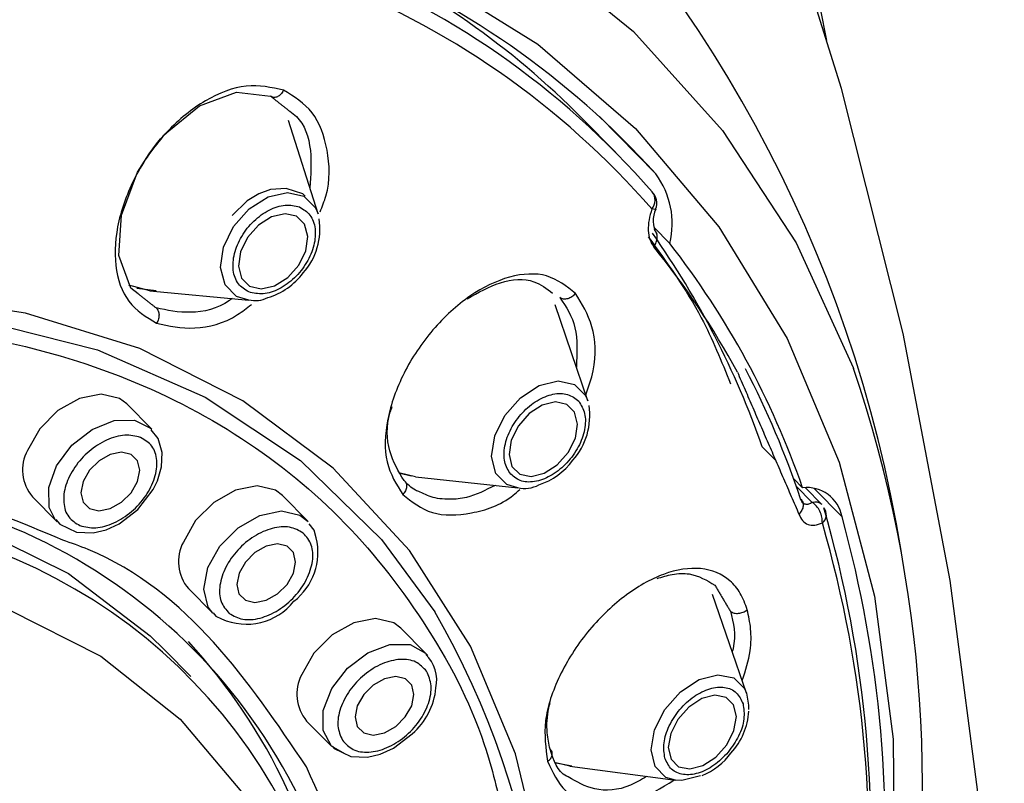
# Model space of a CAD drawing. Header units: millimetres. Extents: x 4906.17 to 4907.31, y 4759.5 to 4761.8.
# Tile 28 of 39: x 4906.7694 to 4906.7865, y 4760.6949 to 4760.7082. Entities that reach past the tile are written whole.
import ezdxf

# ---------------------------------------------------------------- set-up
doc = ezdxf.new("R2010")
doc.units = ezdxf.units.MM
doc.layers.add('SANINDUSA', color=3, linetype='Continuous')

msp = doc.modelspace()

# ---------------------------------------------------------------- linework, layer by layer
at = {"layer": 'SANINDUSA'}
for p, q in [((4906.774572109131, 4760.704830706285), (4906.774054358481, 4760.706452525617)), ((4906.779745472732, 4760.705897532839), (4906.779159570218, 4760.7064919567)), ((4906.779457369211, 4760.706521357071), (4906.780438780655, 4760.705525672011)), ((4906.780682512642, 4760.704319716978), (4906.780405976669, 4760.70460027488)), ((4906.771645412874, 4760.703497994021), (4906.771283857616, 4760.703591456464)), ((4906.771755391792, 4760.703495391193), (4906.771420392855, 4760.70353350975)), ((4906.771645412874, 4760.703497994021), (4906.77336909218, 4760.70333608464)), ((4906.779256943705, 4760.701585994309), (4906.778692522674, 4760.703251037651)), ((4906.771681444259, 4760.701090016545), (4906.771245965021, 4760.701531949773)), ((4906.782521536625, 4760.700547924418), (4906.782288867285, 4760.700783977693)), ((4906.776186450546, 4760.700277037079), (4906.775974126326, 4760.700327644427)), ((4906.776260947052, 4760.700266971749), (4906.775974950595, 4760.70033690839)), ((4906.776260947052, 4760.700266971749), (4906.77804386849, 4760.700073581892)), ((4906.782988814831, 4760.700073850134), (4906.782831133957, 4760.700233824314)), ((4906.783157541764, 4760.699820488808), (4906.782876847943, 4760.700105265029)), ((4906.783323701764, 4760.699782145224), (4906.783039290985, 4760.700070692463)), ((4906.769607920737, 4760.699917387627), (4906.770036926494, 4760.699482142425)), ((4906.774397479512, 4760.699489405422), (4906.773955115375, 4760.699938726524)), ((4906.783673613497, 4760.699570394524), (4906.783189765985, 4760.700061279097)), ((4906.78300276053, 4760.699790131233), (4906.78299842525, 4760.699785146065)), ((4906.774252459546, 4760.699600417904), (4906.774397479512, 4760.699489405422)), ((4906.770036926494, 4760.699482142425), (4906.770010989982, 4760.699510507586)), ((4906.772317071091, 4760.698324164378), (4906.772739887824, 4760.697895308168)), ((4906.782016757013, 4760.696507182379), (4906.781426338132, 4760.698221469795)), ((4906.776438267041, 4760.697202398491), (4906.77601058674, 4760.697636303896)), ((4906.772360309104, 4760.69679427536), (4906.771909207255, 4760.69725193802)), ((4906.776438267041, 4760.697202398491), (4906.776475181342, 4760.697160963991)), ((4906.774372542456, 4760.69602174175), (4906.774801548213, 4760.695586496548)), ((4906.778943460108, 4760.695235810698), (4906.778702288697, 4760.695297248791)), ((4906.778977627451, 4760.695238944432), (4906.778706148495, 4760.695290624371)), ((4906.778943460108, 4760.695235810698), (4906.780778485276, 4760.694992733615))]:
    msp.add_line(p, q, dxfattribs=at)
at = {"layer": 'SANINDUSA', "flags": 128}
for points in [[(4906.762044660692, 4760.631666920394), (4906.76242962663, 4760.631949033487), (4906.765405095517, 4760.634499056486), (4906.768219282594, 4760.637300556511), (4906.770842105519, 4760.640315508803), (4906.773319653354, 4760.643591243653), (4906.775629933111, 4760.647106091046), (4906.777756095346, 4760.650840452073), (4906.77968170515, 4760.654771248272), (4906.781391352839, 4760.658872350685), (4906.782871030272, 4760.663114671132), (4906.784108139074, 4760.667464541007), (4906.785093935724, 4760.67189105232), (4906.785822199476, 4760.676363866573), (4906.786289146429, 4760.680854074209), (4906.786493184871, 4760.685334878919), (4906.786434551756, 4760.689782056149), (4906.78611592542, 4760.694168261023), (4906.78555084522, 4760.698463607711), (4906.784733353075, 4760.702754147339), (4906.783665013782, 4760.707009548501), (4906.782347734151, 4760.711207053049)], [(4906.778253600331, 4760.709457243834), (4906.780052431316, 4760.70799873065), (4906.78159874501, 4760.706283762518), (4906.782875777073, 4760.704330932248), (4906.783869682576, 4760.702161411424), (4906.783874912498, 4760.702147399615)], [(4906.77645732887, 4760.708983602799), (4906.778387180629, 4760.70778204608), (4906.780085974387, 4760.706317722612), (4906.781535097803, 4760.704606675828), (4906.782718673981, 4760.702667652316), (4906.783623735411, 4760.70052189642), (4906.78424036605, 4760.698192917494), (4906.784561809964, 4760.695706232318), (4906.784584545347, 4760.693089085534), (4906.784308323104, 4760.69037015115), (4906.783736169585, 4760.687579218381), (4906.782874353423, 4760.68474686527), (4906.781732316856, 4760.68190412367), (4906.780322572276, 4760.679082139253), (4906.77866056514, 4760.676311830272), (4906.776764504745, 4760.67362354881), (4906.774655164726, 4760.671046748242), (4906.772355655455, 4760.668609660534), (4906.769891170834, 4760.666338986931), (4906.767288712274, 4760.664259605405), (4906.764576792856, 4760.662394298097), (4906.761785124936, 4760.660763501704), (4906.758944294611, 4760.659385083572)], [(4906.78318233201, 4760.708964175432), (4906.783403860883, 4760.707841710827)], [(4906.771442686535, 4760.703445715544), (4906.771318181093, 4760.703543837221), (4906.771109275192, 4760.704108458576), (4906.771153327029, 4760.70481282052), (4906.771436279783, 4760.705554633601), (4906.771634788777, 4760.705877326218), (4906.771763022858, 4760.706048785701), (4906.771834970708, 4760.706135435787), (4906.771872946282, 4760.706178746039), (4906.77189243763, 4760.706200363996), (4906.771902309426, 4760.706211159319), (4906.771907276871, 4760.70621655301), (4906.771909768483, 4760.706219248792), (4906.771911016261, 4760.706220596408), (4906.771911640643, 4760.706221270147), (4906.771911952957, 4760.706221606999), (4906.771912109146, 4760.70622177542), (4906.771912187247, 4760.706221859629), (4906.7719122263, 4760.706221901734), (4906.771912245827, 4760.706221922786), (4906.77191225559, 4760.706221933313), (4906.772512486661, 4760.706711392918), (4906.773153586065, 4760.706944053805), (4906.773744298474, 4760.706878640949), (4906.773744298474, 4760.706878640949)], [(4906.77336909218, 4760.70333608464), (4906.77315441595, 4760.703399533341), (4906.772955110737, 4760.703598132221), (4906.772875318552, 4760.703898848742), (4906.772927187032, 4760.704255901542), (4906.77310281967, 4760.704614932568), (4906.773375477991, 4760.704921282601), (4906.773703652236, 4760.705128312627), (4906.774037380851, 4760.705204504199), (4906.774325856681, 4760.705138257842), (4906.774525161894, 4760.704939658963), (4906.774572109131, 4760.704830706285)], [(4906.774348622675, 4760.705140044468), (4906.774308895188, 4760.705178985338), (4906.774014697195, 4760.705275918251), (4906.773745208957, 4760.705253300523), (4906.773542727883, 4760.705180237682), (4906.773341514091, 4760.705058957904), (4906.773075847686, 4760.704803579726)], [(4906.773582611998, 4760.703531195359), (4906.773815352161, 4760.703584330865), (4906.774044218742, 4760.703728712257), (4906.774234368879, 4760.703942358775), (4906.774356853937, 4760.704192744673), (4906.774393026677, 4760.704441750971), (4906.774337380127, 4760.704651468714), (4906.77419838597, 4760.704789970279), (4906.773997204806, 4760.704836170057), (4906.773764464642, 4760.704783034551), (4906.773535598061, 4760.70463865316), (4906.773345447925, 4760.704425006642), (4906.773222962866, 4760.704174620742), (4906.773186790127, 4760.703925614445), (4906.773242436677, 4760.703715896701), (4906.773381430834, 4760.703577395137), (4906.773582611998, 4760.703531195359)], [(4906.778648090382, 4760.689561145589), (4906.778691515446, 4760.691194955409), (4906.778496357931, 4760.693399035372), (4906.778003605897, 4760.695451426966), (4906.777220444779, 4760.697322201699), (4906.776158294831, 4760.698984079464), (4906.774832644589, 4760.700412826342), (4906.77326282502, 4760.701587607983), (4906.771471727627, 4760.702491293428), (4906.769485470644, 4760.703110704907), (4906.76733301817, 4760.703436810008), (4906.765045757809, 4760.703464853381), (4906.762657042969, 4760.703194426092), (4906.760201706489, 4760.702629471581), (4906.757715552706, 4760.701778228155)], [(4906.759165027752, 4760.702041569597), (4906.761658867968, 4760.702734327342), (4906.764099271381, 4760.703127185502), (4906.766449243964, 4760.703214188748), (4906.768673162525, 4760.7029940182), (4906.770737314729, 4760.702470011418), (4906.772610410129, 4760.701650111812), (4906.774264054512, 4760.700546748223), (4906.775673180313, 4760.699176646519), (4906.776600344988, 4760.69791757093)], [(4906.77804386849, 4760.700073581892), (4906.777851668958, 4760.700131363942), (4906.777658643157, 4760.700324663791), (4906.777584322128, 4760.700620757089), (4906.777640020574, 4760.700974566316), (4906.777817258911, 4760.701332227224), (4906.778089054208, 4760.701639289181), (4906.778414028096, 4760.701849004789), (4906.778742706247, 4760.701929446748), (4906.779025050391, 4760.701868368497), (4906.779218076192, 4760.701675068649), (4906.779256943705, 4760.701585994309)], [(4906.771245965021, 4760.701531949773), (4906.771120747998, 4760.701625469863), (4906.770802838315, 4760.701699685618), (4906.770427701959, 4760.701625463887), (4906.770052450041, 4760.701414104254), (4906.769734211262, 4760.701097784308), (4906.769521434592, 4760.700724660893)], [(4906.778271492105, 4760.700269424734), (4906.778500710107, 4760.700325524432), (4906.778727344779, 4760.700471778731), (4906.77891689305, 4760.700685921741), (4906.779040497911, 4760.700935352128), (4906.779079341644, 4760.701182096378), (4906.779027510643, 4760.701388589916), (4906.778892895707, 4760.701523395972), (4906.77869599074, 4760.701565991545), (4906.778466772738, 4760.701509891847), (4906.778240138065, 4760.701363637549), (4906.778050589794, 4760.701149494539), (4906.777926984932, 4760.700900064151), (4906.7778881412, 4760.700653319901), (4906.777939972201, 4760.700446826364), (4906.778074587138, 4760.700312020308), (4906.778271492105, 4760.700269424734)], [(4906.770010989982, 4760.699510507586), (4906.769898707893, 4760.699729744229), (4906.769890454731, 4760.700077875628), (4906.770029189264, 4760.700458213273), (4906.770293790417, 4760.700812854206), (4906.770643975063, 4760.701087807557), (4906.771026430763, 4760.701241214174), (4906.771382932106, 4760.701249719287)], [(4906.771382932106, 4760.701249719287), (4906.771659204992, 4760.701112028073), (4906.771681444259, 4760.701090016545)], [(4906.771441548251, 4760.699695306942), (4906.771707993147, 4760.700042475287), (4906.771780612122, 4760.700192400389), (4906.771852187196, 4760.700439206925), (4906.771861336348, 4760.700686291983), (4906.771793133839, 4760.700929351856), (4906.771673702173, 4760.701081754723)], [(4906.770488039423, 4760.700183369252), (4906.77044895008, 4760.699988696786), (4906.770487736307, 4760.699823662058), (4906.770598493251, 4760.69971339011), (4906.770764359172, 4760.699674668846), (4906.770960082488, 4760.699713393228), (4906.771155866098, 4760.699823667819), (4906.771321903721, 4760.699988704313), (4906.771432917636, 4760.700183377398), (4906.771472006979, 4760.700378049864), (4906.771433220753, 4760.700543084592), (4906.771322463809, 4760.700653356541), (4906.771156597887, 4760.700692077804), (4906.770960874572, 4760.700653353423), (4906.770765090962, 4760.700543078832), (4906.770599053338, 4760.700378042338), (4906.770488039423, 4760.700183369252)], [(4906.760760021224, 4760.699756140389), (4906.762663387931, 4760.70006266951), (4906.764779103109, 4760.700137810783), (4906.76676977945, 4760.699912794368), (4906.768599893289, 4760.699391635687), (4906.770236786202, 4760.698583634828), (4906.771651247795, 4760.697503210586), (4906.771909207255, 4760.69725193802)], [(4906.773955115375, 4760.699938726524), (4906.773829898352, 4760.700032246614), (4906.773511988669, 4760.700106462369), (4906.773136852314, 4760.700032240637), (4906.772761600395, 4760.699820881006), (4906.772443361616, 4760.699504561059), (4906.772230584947, 4760.699131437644)], [(4906.770017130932, 4760.699523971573), (4906.770083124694, 4760.699439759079), (4906.770375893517, 4760.699301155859), (4906.770662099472, 4760.699291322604), (4906.770887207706, 4760.69934416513), (4906.77111384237, 4760.699446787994), (4906.771441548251, 4760.699695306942)], [(4906.772739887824, 4760.697895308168), (4906.772662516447, 4760.698000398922), (4906.772584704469, 4760.698314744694), (4906.772656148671, 4760.698687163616), (4906.772865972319, 4760.699060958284), (4906.773182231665, 4760.699379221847), (4906.77355677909, 4760.699593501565), (4906.773932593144, 4760.69967117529), (4906.774252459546, 4760.699600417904)], [(4906.774538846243, 4760.699205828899), (4906.774502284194, 4760.699336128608), (4906.774416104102, 4760.69944610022)], [(4906.773197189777, 4760.698590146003), (4906.773158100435, 4760.698395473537), (4906.77319688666, 4760.698230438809), (4906.773307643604, 4760.698120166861), (4906.773473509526, 4760.698081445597), (4906.773669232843, 4760.698120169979), (4906.773865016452, 4760.69823044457), (4906.774031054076, 4760.698395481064), (4906.77414206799, 4760.698590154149), (4906.774181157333, 4760.698784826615), (4906.774142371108, 4760.698949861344), (4906.774031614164, 4760.699060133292), (4906.773865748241, 4760.699098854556), (4906.773670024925, 4760.699060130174), (4906.773474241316, 4760.698949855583), (4906.773308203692, 4760.698784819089), (4906.773197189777, 4760.698590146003)], [(4906.758925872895, 4760.697589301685), (4906.761152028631, 4760.698261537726), (4906.763331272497, 4760.69863911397), (4906.765423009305, 4760.698714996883), (4906.767388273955, 4760.698487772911), (4906.769190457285, 4760.697961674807), (4906.770795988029, 4760.697146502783), (4906.772174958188, 4760.696057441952), (4906.773301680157, 4760.694714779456), (4906.774155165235, 4760.693143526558), (4906.774719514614, 4760.691372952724), (4906.77498421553, 4760.689436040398), (4906.774944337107, 4760.687368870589), (4906.774600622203, 4760.685209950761), (4906.773959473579, 4760.682999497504), (4906.773032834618, 4760.680778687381), (4906.771837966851, 4760.678588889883), (4906.770397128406, 4760.676470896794), (4906.768737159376, 4760.674464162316), (4906.766888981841, 4760.672606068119), (4906.764887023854, 4760.670931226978), (4906.762768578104, 4760.669470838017), (4906.760573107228, 4760.668252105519), (4906.758341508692, 4760.667297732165)], [(4906.772746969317, 4760.697904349), (4906.772792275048, 4760.69784653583), (4906.772893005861, 4760.69779884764)], [(4906.77601058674, 4760.697636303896), (4906.775885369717, 4760.697729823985), (4906.775567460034, 4760.697804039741), (4906.775192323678, 4760.697729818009), (4906.77481707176, 4760.697518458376), (4906.77449883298, 4760.697202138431), (4906.774286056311, 4760.696829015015)], [(4906.775045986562, 4760.695445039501), (4906.774802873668, 4760.695585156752), (4906.774658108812, 4760.695855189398), (4906.774659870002, 4760.696207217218), (4906.774807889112, 4760.69658764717), (4906.775079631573, 4760.696938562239), (4906.775433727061, 4760.697206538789), (4906.775816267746, 4760.697350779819), (4906.776169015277, 4760.697349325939), (4906.776438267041, 4760.697202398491)], [(4906.780416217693, 4760.695868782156), (4906.780595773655, 4760.696223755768), (4906.780867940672, 4760.696530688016), (4906.781191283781, 4760.696742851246), (4906.781516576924, 4760.696827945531), (4906.781794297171, 4760.696773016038), (4906.781982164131, 4760.696586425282), (4906.782016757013, 4760.696507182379)], [(4906.775252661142, 4760.696287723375), (4906.775213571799, 4760.696093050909), (4906.775252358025, 4760.695928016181), (4906.775363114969, 4760.695817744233), (4906.775528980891, 4760.695779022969), (4906.775724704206, 4760.695817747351), (4906.775920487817, 4760.695928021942), (4906.77608652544, 4760.696093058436), (4906.776197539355, 4760.696287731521), (4906.776236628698, 4760.696482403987), (4906.776197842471, 4760.696647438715), (4906.776087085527, 4760.696757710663), (4906.775921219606, 4760.696796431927), (4906.77572549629, 4760.696757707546), (4906.775529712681, 4760.696647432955), (4906.775363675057, 4760.696482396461), (4906.775252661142, 4760.696287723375)], [(4906.780697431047, 4760.695803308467), (4906.78065586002, 4760.695559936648), (4906.780704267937, 4760.695357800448), (4906.780835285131, 4760.69522767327), (4906.781028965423, 4760.695189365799), (4906.781255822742, 4760.69524871), (4906.78148132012, 4760.695396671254), (4906.781671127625, 4760.695610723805), (4906.781796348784, 4760.69585828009), (4906.781837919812, 4760.69610165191), (4906.781789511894, 4760.69630378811), (4906.7816584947, 4760.696433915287), (4906.781464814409, 4760.696472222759), (4906.781237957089, 4760.696412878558), (4906.781012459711, 4760.696264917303), (4906.780822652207, 4760.696050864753), (4906.780697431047, 4760.695803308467)], [(4906.782016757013, 4760.696507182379), (4906.782051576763, 4760.696296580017), (4906.782049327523, 4760.696220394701)], [(4906.774816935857, 4760.695583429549), (4906.774847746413, 4760.695544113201), (4906.775140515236, 4760.695405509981), (4906.775426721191, 4760.695395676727), (4906.775651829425, 4760.695448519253), (4906.775878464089, 4760.695551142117), (4906.77620616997, 4760.695799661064)], [(4906.780778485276, 4760.694992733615), (4906.780613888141, 4760.695043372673), (4906.780426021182, 4760.695229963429), (4906.780356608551, 4760.695519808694), (4906.780416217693, 4760.695868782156)], [(4906.781216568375, 4760.695073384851), (4906.780891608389, 4760.69498844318), (4906.780778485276, 4760.694992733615)]]:
    msp.add_lwpolyline(points, dxfattribs=at)
at = {"layer": 'SANINDUSA'}
for centre, radius, start, end in [((4906.761755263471, 4760.695235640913), 0.02325032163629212, 9.199482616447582, 85.80706984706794), ((4906.768850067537, 4760.696274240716), 0.01451508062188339, 44.74380575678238, 65.28376086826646), ((4906.769530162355, 4760.695708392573), 0.01467572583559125, 41.98582819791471, 68.35368760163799), ((4906.769382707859, 4760.695640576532), 0.01457747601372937, 41.0562094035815, 69.2833063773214), ((4906.769451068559, 4760.695408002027), 0.01447875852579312, 41.0562094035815, 69.2833063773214), ((4906.779273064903, 4760.704662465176), 0.001450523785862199, 346.3321640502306, 36.51976763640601), ((4906.780190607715, 4760.705070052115), 0.0002346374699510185, 319.4905302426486, 38.16767555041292), ((4906.780191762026, 4760.705018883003), 0.0002659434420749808, 336.6518408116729, 47.5991976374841), ((4906.780834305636, 4760.70471503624), 0.0004426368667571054, 152.9375096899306, 211.4079065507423), ((4906.773462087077, 4760.704569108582), 0.001141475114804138, 318.1803110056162, 8.97220239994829), ((4906.768062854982, 4760.695817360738), 0.01506806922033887, 19.24522929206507, 35.17848916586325), ((4906.769373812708, 4760.695319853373), 0.01419730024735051, 28.45489069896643, 39.02939160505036), ((4906.768938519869, 4760.695191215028), 0.01487450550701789, 19.16291279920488, 37.85760803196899), ((4906.77334857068, 4760.704531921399), 0.001205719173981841, 286.8312407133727, 323.1001640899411), ((4906.773476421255, 4760.703825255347), 0.0004991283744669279, 256.9387888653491, 296.315432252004), ((4906.768174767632, 4760.694958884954), 0.01557704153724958, 18.42513600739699, 27.45583842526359), ((4906.762412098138, 4760.694882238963), 0.02265910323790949, 348.9756100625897, 18.70095514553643), ((4906.778125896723, 4760.701326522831), 0.001165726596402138, 318.3510384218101, 8.736434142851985), ((4906.770163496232, 4760.700385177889), 0.0007262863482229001, 152.1328471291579, 220.0971188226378), ((4906.778039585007, 4760.701255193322), 0.001187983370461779, 288.0954822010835, 323.6958247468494), ((4906.778160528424, 4760.700591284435), 0.0005273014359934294, 256.5339525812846, 298.0606807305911), ((4906.783064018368, 4760.699458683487), 0.0006197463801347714, 10.38448659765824, 96.9697711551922), ((4906.76549248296, 4760.690394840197), 0.009747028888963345, 3.657331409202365, 79.04582116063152), ((4906.783205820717, 4760.699650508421), 0.0001767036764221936, 48.15548484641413, 105.8559573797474), ((4906.78322255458, 4760.699605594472), 0.0001795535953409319, 307.487271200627, 40.97936607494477), ((4906.763560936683, 4760.6939724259), 0.02061555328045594, 353.8230172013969, 16.19815212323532), ((4906.763650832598, 4760.694034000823), 0.02077410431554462, 354.564795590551, 15.45637369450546), ((4906.765573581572, 4760.690099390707), 0.009501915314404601, 7.286188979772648, 80.70248239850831), ((4906.763668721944, 4760.693751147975), 0.0204759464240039, 353.8230172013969, 16.19815212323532), ((4906.772872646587, 4760.69879195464), 0.0007262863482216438, 152.1328471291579, 220.0971188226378), ((4906.773484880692, 4760.698956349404), 0.00108308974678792, 307.9329851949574, 13.31712254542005), ((4906.773328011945, 4760.69875443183), 0.001049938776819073, 245.5237719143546, 321.5873956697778), ((4906.763815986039, 4760.690548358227), 0.01475618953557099, 346.231859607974, 29.96018515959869), ((4906.764906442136, 4760.690588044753), 0.01006952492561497, 7.63374473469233, 42.60455495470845), ((4906.775999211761, 4760.696728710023), 0.0006329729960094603, 348.234128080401, 45.4429162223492), ((4906.774928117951, 4760.696489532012), 0.0007262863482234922, 152.1328471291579, 220.0971188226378), ((4906.775419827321, 4760.696711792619), 0.001204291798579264, 310.7644103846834, 354.656381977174), ((4906.780892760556, 4760.696258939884), 0.001162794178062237, 317.0574986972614, 356.8117436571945), ((4906.780803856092, 4760.696152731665), 0.001163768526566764, 292.3450428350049, 323.8833330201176)]:
    msp.add_arc(centre, radius, start, end, dxfattribs=at)
for points, knots in [([(4906.773971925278, 4760.706980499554), (4906.773760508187, 4760.70702802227), (4906.77333764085, 4760.707123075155), (4906.772603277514, 4760.706839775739), (4906.771927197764, 4760.706291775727), (4906.771388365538, 4760.70553936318), (4906.771065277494, 4760.704703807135), (4906.771013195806, 4760.703914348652), (4906.771233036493, 4760.703258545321), (4906.771588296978, 4760.703041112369), (4906.771765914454, 4760.702932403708)], [0, 0, 0, 0, 0.1249959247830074, 0.2500114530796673, 0.3750400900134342, 0.5000722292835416, 0.6250907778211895, 0.7500784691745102, 0.8750482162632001, 1, 1, 1, 1]), ([(4906.773971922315, 4760.706980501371), (4906.773964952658, 4760.706967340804), (4906.773951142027, 4760.706941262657), (4906.77392403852, 4760.706908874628), (4906.773894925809, 4760.706883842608), (4906.773864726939, 4760.706866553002), (4906.773833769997, 4760.706856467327), (4906.773802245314, 4760.706854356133), (4906.773771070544, 4760.706860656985), (4906.773753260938, 4760.706872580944), (4906.773744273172, 4760.70687859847)], [0, 0, 0, 0, 0.1313525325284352, 0.2602798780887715, 0.3838971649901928, 0.5000023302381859, 0.6161071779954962, 0.7397234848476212, 0.8686492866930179, 1, 1, 1, 1]), ([(4906.774606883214, 4760.70486693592), (4906.77464378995, 4760.704958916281), (4906.77479089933, 4760.705325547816), (4906.774760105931, 4760.705964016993), (4906.774516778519, 4760.706647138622), (4906.774153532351, 4760.706869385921), (4906.773971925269, 4760.706980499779)], [0, 0, 0, 0, 0.1004348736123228, 0.4003310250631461, 0.7001919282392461, 1, 1, 1, 1]), ([(4906.774079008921, 4760.706614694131), (4906.774119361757, 4760.706585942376), (4906.77431574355, 4760.706446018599), (4906.774478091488, 4760.705971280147), (4906.774443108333, 4760.705505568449), (4906.774426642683, 4760.705286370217)], [0, 0, 0, 0, 0.120412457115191, 0.5860013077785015, 1, 1, 1, 1]), ([(4906.77336767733, 4760.703475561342), (4906.773300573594, 4760.703516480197), (4906.773166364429, 4760.703598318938), (4906.773080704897, 4760.703844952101), (4906.773100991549, 4760.704139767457), (4906.77323012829, 4760.704447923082), (4906.773447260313, 4760.704720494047), (4906.77371812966, 4760.704913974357), (4906.774007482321, 4760.705008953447), (4906.774168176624, 4760.704971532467), (4906.774248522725, 4760.704952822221)], [0, 0, 0, 0, 0.1249982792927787, 0.2499997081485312, 0.3749996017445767, 0.4999998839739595, 0.6250002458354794, 0.7500002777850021, 0.8750017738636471, 1, 1, 1, 1]), ([(4906.774248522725, 4760.704952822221), (4906.774315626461, 4760.704911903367), (4906.774449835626, 4760.704830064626), (4906.774535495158, 4760.704583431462), (4906.774515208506, 4760.704288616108), (4906.774386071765, 4760.703980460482), (4906.774168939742, 4760.703707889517), (4906.773898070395, 4760.703514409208), (4906.773608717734, 4760.703419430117), (4906.773448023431, 4760.703456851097), (4906.77336767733, 4760.703475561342)], [0, 0, 0, 0, 0.1249982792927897, 0.2499997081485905, 0.3749996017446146, 0.4999998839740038, 0.6250002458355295, 0.7500002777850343, 0.8750017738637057, 1, 1, 1, 1]), ([(4906.780368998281, 4760.704917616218), (4906.780350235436, 4760.704854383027), (4906.780312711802, 4760.704727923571), (4906.780302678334, 4760.704543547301), (4906.780328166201, 4760.7043776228), (4906.780377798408, 4760.704299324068), (4906.780402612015, 4760.704260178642)], [0, 0, 0, 0, 0.2500543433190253, 0.500081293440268, 0.7500657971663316, 0.9999999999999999, 0.9999999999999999, 0.9999999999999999, 0.9999999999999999]), ([(4906.780436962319, 4760.704913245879), (4906.780434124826, 4760.704910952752), (4906.78042809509, 4760.704906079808), (4906.78038945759, 4760.704913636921), (4906.780369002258, 4760.704917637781)], [0, 0, 0, 0, 0.4705834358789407, 1, 1, 1, 1]), ([(4906.780306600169, 4760.70443526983), (4906.78063555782, 4760.703981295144), (4906.781202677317, 4760.703198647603), (4906.781579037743, 4760.702270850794), (4906.781737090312, 4760.701881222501)], [0, 0, 0, 0, 0.5800499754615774, 1, 1, 1, 1]), ([(4906.77904279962, 4760.703452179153), (4906.778886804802, 4760.703575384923), (4906.778574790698, 4760.703821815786), (4906.777904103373, 4760.703783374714), (4906.77720082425, 4760.703446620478), (4906.776542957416, 4760.702844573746), (4906.776027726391, 4760.702075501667), (4906.775740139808, 4760.701257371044), (4906.775711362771, 4760.700485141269), (4906.775931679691, 4760.700133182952), (4906.776041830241, 4760.69995721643)], [0, 0, 0, 0, 0.1249959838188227, 0.2500115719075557, 0.3750402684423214, 0.5000724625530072, 0.6250910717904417, 0.7500788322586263, 0.8750483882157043, 0.9999999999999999, 0.9999999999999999, 0.9999999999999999, 0.9999999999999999]), ([(4906.777158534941, 4760.703356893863), (4906.77735215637, 4760.703466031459), (4906.777754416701, 4760.703692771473), (4906.778296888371, 4760.703720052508), (4906.778542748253, 4760.703534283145), (4906.778645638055, 4760.703456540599)], [0, 0, 0, 0, 0.3505035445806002, 0.7281924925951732, 1, 1, 1, 1]), ([(4906.773080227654, 4760.703363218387), (4906.773065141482, 4760.703351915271), (4906.772839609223, 4760.703182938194), (4906.77233523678, 4760.703076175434), (4906.771949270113, 4760.703157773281), (4906.771756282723, 4760.703198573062)], [0, 0, 0, 0, 0.03460232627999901, 0.517291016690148, 1, 1, 1, 1]), ([(4906.779042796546, 4760.703452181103), (4906.779033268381, 4760.703440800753), (4906.779014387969, 4760.703418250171), (4906.778979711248, 4760.703391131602), (4906.778943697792, 4760.703370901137), (4906.778907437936, 4760.703357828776), (4906.778871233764, 4760.703351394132), (4906.778835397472, 4760.703352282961), (4906.778801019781, 4760.703360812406), (4906.778782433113, 4760.703373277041), (4906.778773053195, 4760.703379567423)], [0, 0, 0, 0, 0.1313525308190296, 0.2602798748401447, 0.3838971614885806, 0.5000023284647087, 0.6161071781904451, 0.739723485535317, 0.8686492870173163, 1, 1, 1, 1]), ([(4906.778773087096, 4760.70337960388), (4906.778879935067, 4760.703218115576), (4906.779091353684, 4760.702898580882), (4906.779069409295, 4760.702411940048), (4906.779058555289, 4760.702171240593)], [0, 0, 0, 0, 0.505385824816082, 0.9999999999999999, 0.9999999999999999, 0.9999999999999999, 0.9999999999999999]), ([(4906.779223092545, 4760.701685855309), (4906.779271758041, 4760.70182715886), (4906.77941565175, 4760.702244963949), (4906.779374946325, 4760.702917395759), (4906.779153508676, 4760.703273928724), (4906.779042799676, 4760.703452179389)], [0, 0, 0, 0, 0.203531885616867, 0.6018012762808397, 1, 1, 1, 1]), ([(4906.771756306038, 4760.703198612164), (4906.771763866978, 4760.703191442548), (4906.771778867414, 4760.703177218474), (4906.77179930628, 4760.703139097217), (4906.771811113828, 4760.703082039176), (4906.771803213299, 4760.70301857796), (4906.771786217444, 4760.702968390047), (4906.771772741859, 4760.702944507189), (4906.771765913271, 4760.702932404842)], [0, 0, 0, 0, 0.1321200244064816, 0.2621179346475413, 0.5046911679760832, 0.7406876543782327, 0.8685966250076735, 1, 1, 1, 1]), ([(4906.771765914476, 4760.702932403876), (4906.771978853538, 4760.702885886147), (4906.772404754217, 4760.702792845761), (4906.773024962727, 4760.702953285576), (4906.773332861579, 4760.703196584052), (4906.773411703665, 4760.70325888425)], [0, 0, 0, 0, 0.4265582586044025, 0.8531617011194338, 0.9999999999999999, 0.9999999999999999, 0.9999999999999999, 0.9999999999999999]), ([(4906.758675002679, 4760.701538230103), (4906.759173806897, 4760.701726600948), (4906.760661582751, 4760.702288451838), (4906.763106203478, 4760.70277758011), (4906.765930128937, 4760.703011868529), (4906.768585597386, 4760.702789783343), (4906.771016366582, 4760.702143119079), (4906.773167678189, 4760.701077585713), (4906.775000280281, 4760.699622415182), (4906.776447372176, 4760.697792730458), (4906.777399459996, 4760.696021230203), (4906.777696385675, 4760.694776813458), (4906.777798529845, 4760.694348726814)], [0, 0, 0, 0, 0.05586215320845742, 0.1666192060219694, 0.2773762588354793, 0.3881333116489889, 0.4988903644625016, 0.6096474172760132, 0.7204044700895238, 0.8311615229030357, 0.9419185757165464, 1, 1, 1, 1]), ([(4906.777917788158, 4760.700309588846), (4906.77787603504, 4760.700375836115), (4906.777792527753, 4760.700508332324), (4906.777800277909, 4760.700799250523), (4906.777909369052, 4760.701105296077), (4906.778111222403, 4760.70138849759), (4906.778373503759, 4760.701604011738), (4906.778654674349, 4760.701717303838), (4906.778919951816, 4760.701719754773), (4906.779038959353, 4760.701625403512), (4906.779098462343, 4760.701578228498)], [0, 0, 0, 0, 0.1249982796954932, 0.2499997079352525, 0.3749996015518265, 0.4999998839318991, 0.6250002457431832, 0.7500002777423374, 0.875001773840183, 1, 1, 1, 1]), ([(4906.776064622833, 4760.700200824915), (4906.775968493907, 4760.700360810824), (4906.775776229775, 4760.700680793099), (4906.775746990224, 4760.701175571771), (4906.775846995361, 4760.701450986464), (4906.775858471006, 4760.701482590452)], [0, 0, 0, 0, 0.4695499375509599, 0.9391305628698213, 1, 1, 1, 1]), ([(4906.779098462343, 4760.701578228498), (4906.779140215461, 4760.701511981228), (4906.779223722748, 4760.701379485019), (4906.779215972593, 4760.70108856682), (4906.779106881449, 4760.700782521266), (4906.778905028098, 4760.700499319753), (4906.778642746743, 4760.700283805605), (4906.778361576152, 4760.700170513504), (4906.778096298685, 4760.70016806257), (4906.777977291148, 4760.700262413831), (4906.777917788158, 4760.700309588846)], [0, 0, 0, 0, 0.1249982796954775, 0.2499997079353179, 0.374999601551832, 0.4999998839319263, 0.6250002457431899, 0.7500002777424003, 0.8750017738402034, 1, 1, 1, 1]), ([(4906.771486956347, 4760.700949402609), (4906.771398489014, 4760.700970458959), (4906.771221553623, 4760.701012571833), (4906.770894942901, 4760.700918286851), (4906.770584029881, 4760.700720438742), (4906.770328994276, 4760.700438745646), (4906.770170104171, 4760.700118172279), (4906.770132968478, 4760.699809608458), (4906.770216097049, 4760.699549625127), (4906.770361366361, 4760.699461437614), (4906.770434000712, 4760.699417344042)], [0, 0, 0, 0, 0.1249991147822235, 0.2499992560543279, 0.3749994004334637, 0.4999999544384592, 0.625000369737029, 0.7500003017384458, 0.8750006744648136, 1, 1, 1, 1]), ([(4906.770434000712, 4760.699417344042), (4906.770522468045, 4760.699396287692), (4906.770699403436, 4760.699354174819), (4906.771026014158, 4760.6994484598), (4906.771336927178, 4760.699646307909), (4906.771591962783, 4760.699928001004), (4906.771750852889, 4760.700248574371), (4906.771787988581, 4760.700557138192), (4906.77170486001, 4760.700817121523), (4906.771559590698, 4760.700905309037), (4906.771486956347, 4760.700949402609)], [0, 0, 0, 0, 0.1249991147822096, 0.2499992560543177, 0.374999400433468, 0.4999999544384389, 0.6250003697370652, 0.750000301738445, 0.8750006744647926, 1, 1, 1, 1]), ([(4906.770135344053, 4760.699166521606), (4906.769416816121, 4760.699467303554), (4906.767836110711, 4760.700129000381), (4906.765887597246, 4760.700438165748), (4906.764682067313, 4760.700306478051), (4906.764574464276, 4760.700294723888)], [0, 0, 0, 0, 0.4314955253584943, 0.9492565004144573, 1, 1, 1, 1]), ([(4906.776064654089, 4760.7002008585), (4906.77607227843, 4760.70019364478), (4906.776087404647, 4760.700179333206), (4906.776105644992, 4760.700142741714), (4906.776111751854, 4760.70008965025), (4906.776094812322, 4760.700032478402), (4906.776069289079, 4760.699988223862), (4906.776051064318, 4760.699967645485), (4906.776041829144, 4760.699957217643)], [0, 0, 0, 0, 0.1321200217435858, 0.2621179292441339, 0.5046911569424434, 0.7406876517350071, 0.8685966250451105, 1, 1, 1, 1]), ([(4906.776344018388, 4760.70000093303), (4906.776316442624, 4760.700010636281), (4906.776203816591, 4760.700050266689), (4906.776124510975, 4760.700136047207), (4906.776064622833, 4760.700200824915)], [0, 0, 0, 0, 0.2448435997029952, 1, 1, 1, 1]), ([(4906.777647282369, 4760.70011659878), (4906.777479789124, 4760.700031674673), (4906.777216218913, 4760.699898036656), (4906.776926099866, 4760.699872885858), (4906.776745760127, 4760.699876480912), (4906.776557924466, 4760.699897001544), (4906.776426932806, 4760.699960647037), (4906.776344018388, 4760.70000093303)], [0, 0, 0, 0, 0.3549537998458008, 0.558561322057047, 0.6331139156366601, 0.7677703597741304, 1, 1, 1, 1]), ([(4906.776041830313, 4760.699957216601), (4906.776201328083, 4760.699830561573), (4906.776520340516, 4760.699577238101), (4906.777223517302, 4760.699602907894), (4906.777781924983, 4760.699779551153), (4906.778036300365, 4760.700011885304), (4906.778074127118, 4760.700046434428)], [0, 0, 0, 0, 0.3149534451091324, 0.6299402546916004, 0.9449704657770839, 1, 1, 1, 1]), ([(4906.783157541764, 4760.699820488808), (4906.783135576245, 4760.699807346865), (4906.783094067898, 4760.699782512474), (4906.783035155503, 4760.699783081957), (4906.782984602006, 4760.699812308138), (4906.782963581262, 4760.699859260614), (4906.782953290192, 4760.699882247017)], [0, 0, 0, 0, 0.2646742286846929, 0.5001561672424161, 0.7552927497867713, 1, 1, 1, 1]), ([(4906.783331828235, 4760.699463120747), (4906.783331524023, 4760.699496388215), (4906.783330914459, 4760.699563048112), (4906.783293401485, 4760.699667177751), (4906.783234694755, 4760.699760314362), (4906.783183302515, 4760.699800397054), (4906.783157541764, 4760.699820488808)], [0, 0, 0, 0, 0.2497191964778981, 0.5003764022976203, 0.7495598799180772, 1, 1, 1, 1]), ([(4906.782925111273, 4760.69961626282), (4906.782943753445, 4760.699575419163), (4906.782981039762, 4760.699493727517), (4906.783079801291, 4760.699430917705), (4906.783198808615, 4760.699414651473), (4906.783287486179, 4760.699446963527), (4906.783331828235, 4760.699463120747)], [0, 0, 0, 0, 0.2499394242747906, 0.4999053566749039, 0.7499342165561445, 1, 1, 1, 1]), ([(4906.774312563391, 4760.699287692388), (4906.774238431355, 4760.699329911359), (4906.774090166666, 4760.699414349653), (4906.773777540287, 4760.699387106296), (4906.77345547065, 4760.699246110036), (4906.773164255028, 4760.69900335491), (4906.772949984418, 4760.69869768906), (4906.772847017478, 4760.698377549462), (4906.772862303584, 4760.698082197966), (4906.772971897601, 4760.69795580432), (4906.773026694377, 4760.697892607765)], [0, 0, 0, 0, 0.1249991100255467, 0.2499992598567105, 0.3749994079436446, 0.499999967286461, 0.6250003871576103, 0.7500003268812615, 0.8750006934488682, 1, 1, 1, 1]), ([(4906.773026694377, 4760.697892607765), (4906.773100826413, 4760.697850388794), (4906.773249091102, 4760.697765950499), (4906.773561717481, 4760.697793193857), (4906.773883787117, 4760.697934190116), (4906.77417500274, 4760.698176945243), (4906.77438927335, 4760.698482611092), (4906.77449224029, 4760.698802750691), (4906.774476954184, 4760.699098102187), (4906.774367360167, 4760.699224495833), (4906.774312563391, 4760.699287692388)], [0, 0, 0, 0, 0.1249991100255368, 0.2499992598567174, 0.3749994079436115, 0.4999999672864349, 0.6250003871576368, 0.7500003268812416, 0.8750006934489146, 1, 1, 1, 1]), ([(4906.774370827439, 4760.695224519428), (4906.773865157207, 4760.695973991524), (4906.772853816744, 4760.697472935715), (4906.77132641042, 4760.698742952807), (4906.770284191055, 4760.699113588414), (4906.770135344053, 4760.699166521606)], [0, 0, 0, 0, 0.4615500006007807, 0.923100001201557, 0.9999999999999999, 0.9999999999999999, 0.9999999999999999, 0.9999999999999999]), ([(4906.782027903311, 4760.697956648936), (4906.781991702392, 4760.698055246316), (4906.781919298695, 4760.69825244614), (4906.781673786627, 4760.698539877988), (4906.781240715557, 4760.698724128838), (4906.780581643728, 4760.698620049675), (4906.779877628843, 4760.698221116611), (4906.779226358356, 4760.697587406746), (4906.778735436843, 4760.696816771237), (4906.778463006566, 4760.696001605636), (4906.778526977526, 4760.695549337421), (4906.778558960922, 4760.695323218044)], [0, 0, 0, 0, 0.06277069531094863, 0.1255446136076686, 0.250477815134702, 0.3754291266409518, 0.5003843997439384, 0.6253262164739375, 0.7502380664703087, 0.8751271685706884, 1, 1, 1, 1]), ([(4906.780460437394, 4760.698498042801), (4906.780548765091, 4760.698525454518), (4906.780744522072, 4760.698586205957), (4906.781111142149, 4760.698596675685), (4906.78132582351, 4760.69846581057), (4906.781465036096, 4760.69838094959)], [0, 0, 0, 0, 0.224224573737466, 0.4969395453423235, 1, 1, 1, 1]), ([(4906.781733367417, 4760.697929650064), (4906.781742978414, 4760.697922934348), (4906.781762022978, 4760.697909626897), (4906.781798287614, 4760.697897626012), (4906.78183666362, 4760.697892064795), (4906.7818759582, 4760.697892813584), (4906.781915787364, 4760.697899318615), (4906.781955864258, 4760.697912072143), (4906.781994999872, 4760.697930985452), (4906.782016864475, 4760.697948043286), (4906.782027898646, 4760.697956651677)], [0, 0, 0, 0, 0.131350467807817, 0.2602760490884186, 0.3838919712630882, 0.4999961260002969, 0.6161008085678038, 0.739718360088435, 0.868646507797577, 1, 1, 1, 1]), ([(4906.781733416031, 4760.697929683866), (4906.781785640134, 4760.697727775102), (4906.781841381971, 4760.697512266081), (4906.781771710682, 4760.697248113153), (4906.781767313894, 4760.697231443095)], [0, 0, 0, 0, 0.9368923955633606, 1, 1, 1, 1]), ([(4906.781941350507, 4760.696726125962), (4906.781996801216, 4760.69690142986), (4906.782095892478, 4760.697214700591), (4906.782097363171, 4760.697629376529), (4906.782051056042, 4760.697847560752), (4906.782027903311, 4760.697956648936)], [0, 0, 0, 0, 0.3885043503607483, 0.6942631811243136, 1, 1, 1, 1]), ([(4906.776456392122, 4760.696886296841), (4906.7763998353, 4760.696947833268), (4906.776286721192, 4760.697070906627), (4906.776001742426, 4760.697111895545), (4906.77568259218, 4760.697033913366), (4906.775367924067, 4760.696840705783), (4906.775107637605, 4760.696563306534), (4906.774943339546, 4760.696245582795), (4906.774890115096, 4760.695927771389), (4906.774959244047, 4760.695768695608), (4906.774993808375, 4760.695689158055)], [0, 0, 0, 0, 0.1249991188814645, 0.2499992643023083, 0.3749994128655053, 0.4999999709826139, 0.6250003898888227, 0.7500003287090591, 0.8750006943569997, 1, 1, 1, 1]), ([(4906.774993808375, 4760.695689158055), (4906.775050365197, 4760.695627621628), (4906.775163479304, 4760.695504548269), (4906.77544845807, 4760.69546355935), (4906.775767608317, 4760.69554154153), (4906.77608227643, 4760.695734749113), (4906.776342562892, 4760.696012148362), (4906.776506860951, 4760.6963298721), (4906.776560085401, 4760.696647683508), (4906.77649095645, 4760.696806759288), (4906.776456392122, 4760.696886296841)], [0, 0, 0, 0, 0.1249991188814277, 0.2499992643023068, 0.374999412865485, 0.4999999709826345, 0.6250003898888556, 0.7500003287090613, 0.8750006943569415, 1, 1, 1, 1]), ([(4906.780596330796, 4760.695378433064), (4906.780583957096, 4760.695463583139), (4906.780559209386, 4760.695633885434), (4906.780658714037, 4760.69594152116), (4906.780844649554, 4760.696230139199), (4906.781097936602, 4760.696462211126), (4906.781378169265, 4760.696601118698), (4906.781640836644, 4760.696624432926), (4906.781855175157, 4760.696535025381), (4906.781920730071, 4760.696393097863), (4906.781953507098, 4760.696322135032)], [0, 0, 0, 0, 0.1249982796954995, 0.2499997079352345, 0.3749996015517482, 0.4999998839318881, 0.6250002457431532, 0.750000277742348, 0.8750017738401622, 1, 1, 1, 1]), ([(4906.778600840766, 4760.695531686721), (4906.778581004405, 4760.69562533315), (4906.778534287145, 4760.695845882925), (4906.77855108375, 4760.696129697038), (4906.778595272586, 4760.696311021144), (4906.778602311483, 4760.696339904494)], [0, 0, 0, 0, 0.3828640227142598, 0.9016956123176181, 1, 1, 1, 1]), ([(4906.781953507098, 4760.696322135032), (4906.781965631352, 4760.696237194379), (4906.781989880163, 4760.696067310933), (4906.781894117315, 4760.695756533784), (4906.781760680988, 4760.695572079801), (4906.781693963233, 4760.695479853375)], [0, 0, 0, 0, 0.333329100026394, 0.6666665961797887, 1, 1, 1, 1]), ([(4906.778558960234, 4760.69532321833), (4906.778569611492, 4760.695331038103), (4906.778590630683, 4760.695346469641), (4906.77862117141, 4760.695381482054), (4906.77864343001, 4760.695428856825), (4906.778640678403, 4760.695475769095), (4906.778623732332, 4760.695509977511), (4906.778608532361, 4760.695524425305), (4906.778600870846, 4760.695531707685)], [0, 0, 0, 0, 0.1314029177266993, 0.259310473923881, 0.4953037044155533, 0.7378795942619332, 0.8678787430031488, 1, 1, 1, 1]), ([(4906.778917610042, 4760.695051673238), (4906.778907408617, 4760.69505605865), (4906.778730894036, 4760.695131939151), (4906.778663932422, 4760.695337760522), (4906.778600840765, 4760.695531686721)], [0, 0, 0, 0, 0.05779367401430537, 0.9999999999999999, 0.9999999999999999, 0.9999999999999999, 0.9999999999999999]), ([(4906.781693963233, 4760.695479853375), (4906.781614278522, 4760.695398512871), (4906.781454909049, 4760.695235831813), (4906.781170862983, 4760.695100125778), (4906.780909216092, 4760.6950759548), (4906.780694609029, 4760.695165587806), (4906.780629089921, 4760.695307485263), (4906.780596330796, 4760.695378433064)], [0, 0, 0, 0, 0.2000003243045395, 0.4000007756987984, 0.6000006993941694, 0.8000029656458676, 1, 1, 1, 1]), ([(4906.778558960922, 4760.695323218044), (4906.778647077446, 4760.695134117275), (4906.778823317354, 4760.694755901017), (4906.779398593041, 4760.694524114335), (4906.780080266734, 4760.694576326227), (4906.780532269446, 4760.694859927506), (4906.780749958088, 4760.694996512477)], [0, 0, 0, 0, 0.254477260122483, 0.5089743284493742, 0.7635175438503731, 1, 1, 1, 1]), ([(4906.767818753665, 4760.67315253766), (4906.767846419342, 4760.673176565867), (4906.768885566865, 4760.674079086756), (4906.770613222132, 4760.676224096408), (4906.772839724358, 4760.679475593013), (4906.774462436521, 4760.682906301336), (4906.775473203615, 4760.686326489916), (4906.775804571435, 4760.689609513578), (4906.77550404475, 4760.692667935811), (4906.774748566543, 4760.69437232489), (4906.774370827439, 4760.695224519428)], [0, 0, 0, 0, 0.003892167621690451, 0.1461932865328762, 0.288494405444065, 0.430795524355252, 0.5730966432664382, 0.715397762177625, 0.8576988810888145, 1, 1, 1, 1]), ([(4906.780275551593, 4760.695059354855), (4906.780182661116, 4760.695003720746), (4906.779878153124, 4760.694821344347), (4906.779361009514, 4760.694791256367), (4906.779062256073, 4760.694966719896), (4906.778917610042, 4760.695051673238)], [0, 0, 0, 0, 0.1846239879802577, 0.6052232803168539, 0.9999999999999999, 0.9999999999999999, 0.9999999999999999, 0.9999999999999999])]:
    msp.add_open_spline(points, degree=3, knots=knots, dxfattribs=at)
for points, degree in [([(4906.773744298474, 4760.706878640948), (4906.774079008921, 4760.706614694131)], 1), ([(4906.780402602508, 4760.704260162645), (4906.780418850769, 4760.704286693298), (4906.780451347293, 4760.704339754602), (4906.780466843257, 4760.704423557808), (4906.780456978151, 4760.704501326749), (4906.780427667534, 4760.704539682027), (4906.780413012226, 4760.704558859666)], 3), ([(4906.771756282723, 4760.703198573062), (4906.771442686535, 4760.703445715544)], 1), ([(4906.781855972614, 4760.702084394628), (4906.782925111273, 4760.699616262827)], 1), ([(4906.782953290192, 4760.699882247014), (4906.782967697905, 4760.699863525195), (4906.782996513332, 4760.699826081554), (4906.783002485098, 4760.699755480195), (4906.782981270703, 4760.699682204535), (4906.782943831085, 4760.699638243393), (4906.782925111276, 4760.699616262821)], 3), ([(4906.781465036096, 4760.69838094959), (4906.781733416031, 4760.697929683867)], 1)]:
    msp.add_open_spline(points, degree=degree, dxfattribs=at)

doc.saveas('drawing.dxf')
